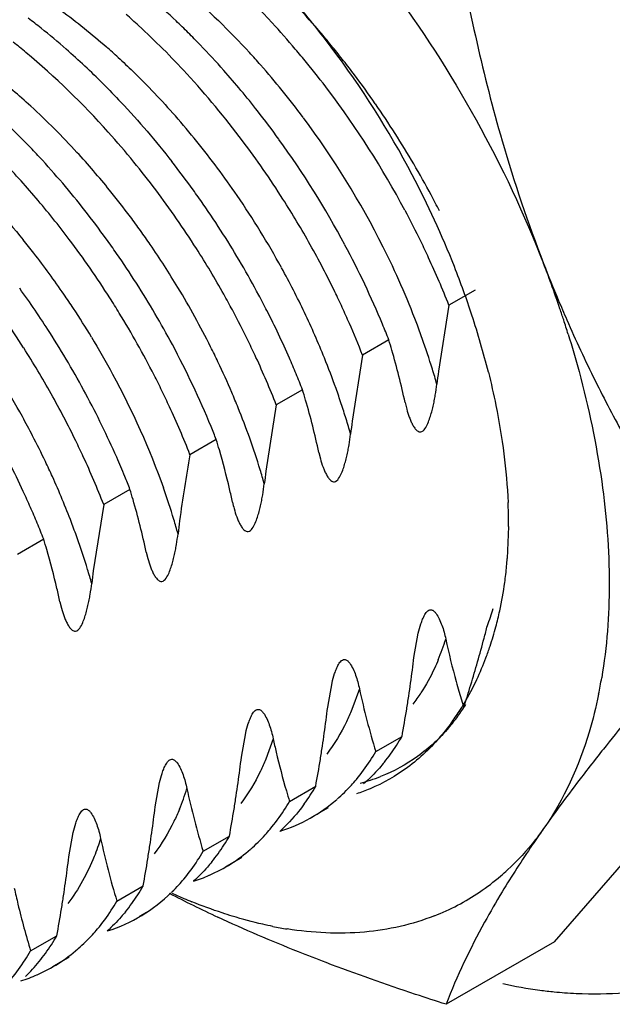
# Model space of a CAD drawing. Header units: inches. Extents: x 0 to 34, y 0 to 22.
# Tile 42 of 79: x 19.61 to 19.744, y 15.163 to 15.387. Entities that reach past the tile are written whole.
import ezdxf

# ---------------------------------------------------------------- set-up
doc = ezdxf.new("R2010")
doc.units = ezdxf.units.IN
doc.header["$LTSCALE"] = 1.87
doc.header["$MEASUREMENT"] = 0
doc.layers.get('0').update_dxf_attribs({"linetype": 'CONTINUOUS'})

msp = doc.modelspace()

# ---------------------------------------------------------------- linework, layer by layer
at = {"color": 7, "linetype": 'CONTINUOUS'}
for p, q in [((19.7132123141, 15.3259487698), (19.7072323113, 15.3224959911)), ((19.7072323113, 15.3224959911), (19.7048722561, 15.3074478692)), ((19.6935704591, 15.3146078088), (19.6875904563, 15.3111550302)), ((19.6875904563, 15.3111550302), (19.6852283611, 15.2960851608)), ((19.673928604, 15.3032668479), (19.6679486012, 15.2998140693)), ((19.6972750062, 15.300343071), (19.6976326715, 15.2988585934)), ((19.6679486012, 15.2998140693), (19.6655826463, 15.2847276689)), ((19.654286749, 15.291925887), (19.6483067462, 15.2884731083)), ((19.6776331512, 15.2890021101), (19.6779877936, 15.2875309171)), ((19.634644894, 15.2805849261), (19.6286648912, 15.2771321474)), ((19.6286648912, 15.2771321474), (19.6262996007, 15.2620420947)), ((19.7208245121, 15.2721630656), (19.7205378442, 15.2648692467)), ((19.6150030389, 15.2692439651), (19.6090230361, 15.2657911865)), ((19.6383494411, 15.2663201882), (19.6387072, 15.2648331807)), ((19.6187075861, 15.2549792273), (19.6190641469, 15.2535058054)), ((19.6992946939, 15.2423249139), (19.7002789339, 15.247859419)), ((19.6796528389, 15.230983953), (19.6806355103, 15.2365254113)), ((19.7095268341, 15.2346202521), (19.7106176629, 15.2309323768)), ((19.6600109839, 15.219642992), (19.660986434, 15.2251519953)), ((19.6905901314, 15.2208953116), (19.6965701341, 15.2243480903)), ((19.6403691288, 15.2083020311), (19.6413530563, 15.21383714)), ((19.6709482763, 15.2095543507), (19.6769282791, 15.2130071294)), ((19.6797553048, 15.2081108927), (19.6760160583, 15.2059518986)), ((19.6207272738, 15.1969610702), (19.6217093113, 15.2025028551)), ((19.6513064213, 15.1982133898), (19.6572864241, 15.2016661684)), ((19.6601134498, 15.1967699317), (19.6563739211, 15.1946107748)), ((19.7312520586, 15.1776202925), (19.7476229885, 15.1963128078)), ((19.6316645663, 15.1868724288), (19.637644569, 15.1903252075)), ((19.6384346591, 15.1842528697), (19.6367335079, 15.1832706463)), ((19.6120227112, 15.1755314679), (19.618002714, 15.1789842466)), ((19.7312520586, 15.1776202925), (19.7066016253, 15.1633874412)), ((19.6208297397, 15.1740880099), (19.6170897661, 15.171928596))]:
    msp.add_line(p, q, dxfattribs=at)
at = {"color": 9, "linetype": 'CONTINUOUS'}
for p, q in [((19.686882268, 15.2351632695), (19.6851728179, 15.2304439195)), ((19.6672429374, 15.2238194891), (19.665559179, 15.2191630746))]:
    msp.add_line(p, q, dxfattribs=at)
at = {"color": 7, "linetype": 'CONTINUOUS'}
for centre, radius, start, end in [((19.5306090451, 15.2672616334), 0.1658323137, 46.3209622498, 51.5488535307), ((19.5308895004, 15.2588426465), 0.1935051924, 40.4186025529, 42.9042732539), ((19.5201264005, 15.260479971), 0.2007210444, 36.9852086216, 40.4921131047), ((19.5184606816, 15.2651576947), 0.153940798, 51.4462031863, 52.8117118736), ((19.5225242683, 15.2615804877), 0.1688962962, 47.5085049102, 48.7936213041), ((19.5144374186, 15.2601223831), 0.1603860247, 48.7786290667, 51.4433339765), ((19.5160534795, 15.2545889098), 0.1784226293, 45.0266144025, 47.4928538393), ((19.521681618, 15.2575828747), 0.1789977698, 45.1542962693, 46.3938891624), ((19.5236952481, 15.2544250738), 0.1950535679, 40.382845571, 42.7151045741), ((19.5190396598, 15.2549252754), 0.1827451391, 43.9307025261, 45.1545998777), ((19.5274088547, 15.255838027), 0.1981032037, 39.2702138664, 40.4275002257), ((19.5092492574, 15.2577745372), 0.1590281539, 50.2351501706, 51.577488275), ((19.5146927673, 15.2507539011), 0.1887697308, 41.5326033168, 43.927156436), ((19.509221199, 15.2522502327), 0.2143831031, 27.7723940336, 36.9887295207), ((19.5251709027, 15.2540119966), 0.2009915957, 38.1233282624, 39.2693818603), ((19.5059818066, 15.2504599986), 0.1732257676, 44.9878725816, 48.7810010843), ((19.5090031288, 15.2475726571), 0.1883692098, 42.6454323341, 45.0178753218), ((19.5196187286, 15.2509464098), 0.2004125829, 39.2412413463, 40.3853233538), ((19.5160136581, 15.2480170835), 0.2050577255, 36.9878641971, 39.2379475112), ((19.5223581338, 15.2518033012), 0.204567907, 36.9936392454, 38.1236263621), ((19.4995399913, 15.2390764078), 0.2010858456, 36.9299855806, 42.5994472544), ((19.5067658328, 15.2437013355), 0.1993798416, 38.0900916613, 41.5393496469), ((19.5190555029, 15.2493275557), 0.2086954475, 34.7672004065, 36.9909222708), ((19.5123311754, 15.2452403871), 0.2096697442, 28.1374317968, 36.9885123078), ((19.5162144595, 15.2473351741), 0.2121648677, 30.3837793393, 34.7685932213), ((19.500492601, 15.2386986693), 0.2074032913, 35.8771232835, 38.108697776), ((19.4804398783, 15.2328981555), 0.181796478, 43.9444419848, 46.394945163), ((19.4757021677, 15.2282762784), 0.1884150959, 42.7612315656, 43.9566141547), ((19.4949952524, 15.2356251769), 0.2067924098, 34.7046200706, 36.937786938), ((19.4986299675, 15.2373040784), 0.2097288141, 28.1378949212, 35.880179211), ((20.0463539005, 15.454710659), 0.3404548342, 196.1692544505, 201.1354708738), ((19.4656800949, 15.2211769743), 0.1938571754, 40.4222508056, 43.929510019), ((19.4705587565, 15.2235707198), 0.1953861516, 38.0692734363, 42.7502876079), ((19.4775544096, 15.2260268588), 0.2039837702, 36.982670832, 39.2452319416), ((19.4827601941, 15.2287865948), 0.2050212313, 35.8181106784, 38.0645955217), ((19.5180487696, 15.2483986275), 0.2100446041, 28.1763388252, 30.3866106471), ((19.4916078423, 15.2332738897), 0.2109158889, 32.5096546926, 34.7058101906), ((19.5121193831, 15.2537489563), 0.2111204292, 21.5400029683, 27.7790050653), ((19.4733319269, 15.2228362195), 0.2092761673, 34.7674299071, 36.985026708), ((19.4803868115, 15.2270689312), 0.207950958, 34.7074814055, 35.81917983), ((19.5210793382, 15.2500313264), 0.2066022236, 27.0546052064, 28.1740572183), ((19.4577844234, 15.2144909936), 0.2042033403, 37.0329292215, 40.4139092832), ((19.4779460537, 15.2253857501), 0.2109158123, 32.5097428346, 34.7058397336), ((19.4903838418, 15.2324760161), 0.2123768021, 29.245141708, 32.5119793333), ((19.4615368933, 15.2163269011), 0.2069554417, 35.8711555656, 38.1079787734), ((19.5134755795, 15.2457761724), 0.2084104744, 25.9238410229, 28.1400298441), ((19.4712063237, 15.2213504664), 0.21186954, 32.5724875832, 34.7696984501), ((19.4766099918, 15.2245240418), 0.2125056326, 30.3340272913, 32.5120673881), ((19.4539839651, 15.21162961), 0.208960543, 32.5834837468, 37.0316393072), ((19.4588695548, 15.2143802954), 0.2102575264, 34.77017162, 35.875090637), ((19.4941071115, 15.2345115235), 0.2081336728, 25.9420859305, 29.2569615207), ((19.5020380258, 15.2390425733), 0.2059045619, 22.6031696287, 28.1487655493), ((19.5163770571, 15.2471940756), 0.2051810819, 24.805903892, 25.9219501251), ((19.4580946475, 15.2137891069), 0.2112297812, 30.374650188, 34.7697446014), ((19.4719211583, 15.2217846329), 0.2110334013, 29.271157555, 32.577636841), ((19.4775190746, 15.2250432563), 0.2114588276, 28.1522674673, 30.336009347), ((19.5234338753, 15.2503684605), 0.1974435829, 21.4264718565, 24.8288749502), ((19.4973494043, 15.2421447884), 0.2482643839, 20.0854435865, 21.2069561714), ((20.0272974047, 15.4477767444), 0.3201803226, 201.2077319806, 202.7988301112), ((19.5208361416, 15.2572665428), 0.2017209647, 18.1853663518, 21.5196776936), ((19.4999787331, 15.2431016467), 0.2454663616, 18.6672726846, 20.0864480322), ((19.4330583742, 15.1994750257), 0.2104775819, 32.5686486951, 36.985351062), ((19.4404646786, 15.2038481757), 0.2087826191, 32.5843945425, 35.9219864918), ((19.474553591, 15.2232790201), 0.2080064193, 28.1517159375, 29.2666218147), ((19.4987859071, 15.2368023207), 0.2029241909, 24.81480308, 25.9383669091), ((19.452592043, 15.2107361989), 0.2106145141, 31.4787123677, 32.5843559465), ((19.4798177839, 15.2262786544), 0.2088491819, 27.0494407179, 28.1509841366), ((20.0296743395, 15.4487695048), 0.3227562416, 202.7977902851, 203.6709614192), ((19.45185734, 15.2102854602), 0.2114764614, 29.2806571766, 31.4789174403), ((19.4601304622, 15.2149727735), 0.2088748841, 28.1543525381, 30.3769051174), ((19.4755368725, 15.22379927), 0.2068940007, 25.9208762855, 28.1531601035), ((19.4843970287, 15.2285946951), 0.2037176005, 23.6989899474, 27.0549966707), ((19.501949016, 15.2382664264), 0.1994386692, 23.6789597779, 24.8143982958), ((19.5028065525, 15.2440631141), 0.2424795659, 18.0327265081, 18.6659064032), ((19.5057636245, 15.2399150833), 0.1952830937, 21.3954775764, 23.6854538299), ((19.5338365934, 15.2615636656), 0.188028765, 14.070822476, 18.1777031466), ((19.5052084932, 15.24484336), 0.2399540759, 17.2223204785, 18.033114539), ((20.0321038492, 15.4498414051), 0.3254116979, 203.6720722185, 206.363435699), ((19.4389301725, 15.2028480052), 0.2106145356, 28.1822118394, 32.5843294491), ((19.5126621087, 15.2436400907), 0.1943295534, 21.4194292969, 22.5556861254), ((19.4776070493, 15.2248098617), 0.2045903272, 24.7999009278, 25.9197590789), ((19.5175383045, 15.261071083), 0.1839932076, 16.1528161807, 16.9161097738), ((19.4316277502, 15.1985200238), 0.2121971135, 29.2898625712, 32.5735120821), ((19.4529058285, 15.2108639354), 0.2102790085, 27.0816035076, 29.2829015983), ((19.4636540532, 15.2168339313), 0.2048900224, 22.3811524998, 28.1604084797), ((19.5279807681, 15.2639552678), 0.1731606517, 12.1304971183, 16.1974089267), ((19.483417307, 15.2274206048), 0.1982208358, 21.4208661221, 24.8193077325), ((19.4904443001, 15.2313246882), 0.1970830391, 22.5389107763, 23.6788773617), ((19.952287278, 15.2751677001), 0.2495119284, 172.566623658, 173.2443382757), ((19.4552698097, 15.212078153), 0.2076214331, 25.9711747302, 27.0802607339), ((19.4929844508, 15.2323778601), 0.1943332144, 21.3940716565, 22.5391870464), ((20.0424166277, 15.454974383), 0.3369312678, 206.366768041, 208.8266682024), ((19.4576732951, 15.2132477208), 0.204948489, 24.8529899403, 25.971474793), ((19.4996542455, 15.2503735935), 0.1821242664, 16.108661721, 16.8833408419), ((19.4360990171, 15.2009729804), 0.207097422, 25.9543922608, 29.3031725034), ((19.4407051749, 15.2037397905), 0.2086301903, 25.9737980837, 28.1852078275), ((19.5066691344, 15.2521696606), 0.1748866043, 12.1579620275, 16.1810001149), ((19.4654041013, 15.2167320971), 0.1964692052, 21.4169020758, 24.8785092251), ((19.9326787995, 15.2637547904), 0.249553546, 172.5562466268, 173.2288354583), ((19.4459881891, 15.2062925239), 0.2027627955, 23.7238494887, 25.9791263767), ((19.4725708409, 15.2206612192), 0.1951876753, 21.4142323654, 22.3389494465), ((19.4402587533, 15.2030188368), 0.2024618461, 24.8170708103, 25.9490195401), ((19.4832196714, 15.2399845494), 0.1787787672, 16.0924770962, 16.8899376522), ((19.4448877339, 15.2050977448), 0.1973877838, 21.4037795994, 24.8333147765), ((19.4510474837, 15.2085172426), 0.197235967, 22.349148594, 23.7234954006), ((19.951219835, 15.233270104), 0.3079021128, 169.6717377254, 172.5058203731), ((19.4257010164, 15.1947049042), 0.2034536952, 24.8200276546, 26.868457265), ((19.9176106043, 15.2519919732), 0.2541450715, 172.599334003, 173.2559655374), ((19.4552792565, 15.2102622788), 0.1926585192, 21.408313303, 22.3477134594), ((19.4570257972, 15.2265743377), 0.1856493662, 16.1571384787, 16.9135188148), ((19.428254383, 15.1958960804), 0.200636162, 23.6829935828, 24.8173652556), ((19.4671880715, 15.2294616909), 0.1750850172, 12.1526932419, 16.1749976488), ((19.4304927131, 15.1968767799), 0.1981924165, 22.5441052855, 23.6832758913), ((19.6848673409, 15.2833932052), 0.0274805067, 192.0395161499, 195.199263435), ((19.6022012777, 15.2724903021), 0.1186256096, 1.3484161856, 2.4714891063), ((19.8914806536, 15.2413243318), 0.247622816, 172.5506898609, 173.2343861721), ((19.6080722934, 15.2726208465), 0.1127531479, 359.7673769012, 1.3523031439), ((19.4333057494, 15.1980434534), 0.195147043, 21.3986839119, 22.5443932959), ((19.443474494, 15.2172064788), 0.1792482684, 16.0837008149, 16.8764899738), ((19.6279098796, 15.2719399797), 0.092897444, 354.5358248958, 355.6348061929), ((19.6303487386, 15.2717030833), 0.0904471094, 352.1770869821, 354.538095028), ((19.8769176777, 15.2293860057), 0.2527367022, 172.5760610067, 173.2355485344), ((19.6351973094, 15.2710343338), 0.0855526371, 347.7736339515, 352.1788136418), ((19.6615968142, 15.2706982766), 0.0583563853, 338.7854362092, 342.8220594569), ((19.6403563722, 15.26997018), 0.0802852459, 345.0960617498, 347.7361379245), ((19.5033571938, 15.3024546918), 0.2191162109, 345.2528924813, 346.0365568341), ((19.6442158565, 15.2689519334), 0.0762937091, 341.6188387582, 345.0895543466), ((19.4657432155, 15.3124279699), 0.2580298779, 344.0051145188, 345.237351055), ((19.8729314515, 15.2822305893), 0.1701966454, 192.118317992, 195.4735912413), ((19.6479714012, 15.2677295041), 0.0723443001, 339.3957630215, 341.5996712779), ((19.4465913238, 15.2722704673), 0.2544714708, 352.5862777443, 353.2419195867), ((19.6512576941, 15.266485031), 0.0688302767, 334.9344513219, 339.4027440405), ((19.3958003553, 15.332499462), 0.3307957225, 342.1191415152, 344.0013755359), ((19.4216381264, 15.275533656), 0.2796371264, 351.3620330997, 352.5829746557), ((19.6353999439, 15.2556163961), 0.1081234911, 348.4318405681, 350.4607685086), ((19.9604272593, 15.3067679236), 0.2610676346, 195.5404341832, 196.0428539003), ((19.6561929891, 15.2642024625), 0.0633927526, 329.3195347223, 334.9134311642), ((19.859010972, 15.2722475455), 0.1760756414, 192.1595019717, 196.9566877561), ((19.4033894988, 15.2782538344), 0.2980873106, 350.7852675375, 351.3719217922), ((19.4339925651, 15.2601459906), 0.2473851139, 352.5469889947, 353.2301675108), ((19.6723782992, 15.2560271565), 0.0457770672, 323.7098939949, 327.7555160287), ((19.6616924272, 15.2610251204), 0.0570419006, 327.1112490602, 329.2457185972), ((19.3699041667, 15.2836262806), 0.3320008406, 349.7147853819, 350.7954596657), ((19.6740657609, 15.2547900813), 0.043684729, 319.4505416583, 323.7077372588), ((19.6637643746, 15.2596755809), 0.0545692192, 323.717392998, 327.1198133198), ((20.1773726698, 14.8747201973), 0.5562584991, 140.4301751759, 141.3366311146), ((19.3964249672, 15.2649137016), 0.2852537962, 351.3735862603, 352.5762293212), ((19.6555065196, 15.2480333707), 0.0474000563, 327.1263368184, 330.0259099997), ((19.3789177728, 15.2676038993), 0.3029664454, 350.7914700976, 351.3671865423), ((19.6575008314, 15.2467450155), 0.0450257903, 324.1109647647, 327.1257779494), ((20.1141672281, 14.9254858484), 0.475190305, 141.3549764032, 141.8388503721), ((19.4085854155, 15.2493756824), 0.2531775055, 352.5929544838, 353.2557278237), ((19.6501046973, 15.2442352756), 0.0467310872, 327.0661265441, 330.0365626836), ((19.6592366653, 15.2454897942), 0.0428836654, 320.9839143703, 324.1100915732), ((19.354893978, 15.2715391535), 0.3273103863, 349.6985407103, 350.7844584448), ((19.3847645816, 15.252479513), 0.2771997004, 351.3593783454, 352.5915062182), ((19.6772323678, 15.2520966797), 0.0396098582, 284.311675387, 291.4048065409), ((19.637118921, 15.2359452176), 0.0459446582, 324.0578972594, 330.0496548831), ((19.6556255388, 15.2400857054), 0.0398118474, 314.3419198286, 317.6305941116), ((19.8193674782, 15.2494721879), 0.1757042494, 192.1544290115, 196.961760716), ((19.3648988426, 15.2554564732), 0.2972872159, 350.7804792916, 351.3673541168), ((19.8432742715, 15.2619074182), 0.1801030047, 196.1095586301, 196.898912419), ((19.6564001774, 15.2392949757), 0.0387049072, 310.9908452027, 314.3399426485), ((19.6576941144, 15.2376320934), 0.0365944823, 287.693347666, 310.9886484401), ((19.6299592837, 15.2332322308), 0.0473329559, 327.0896487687, 329.9880376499), ((19.3907067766, 15.237930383), 0.2514142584, 352.5674262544, 353.2321516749), ((19.3324960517, 15.2606869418), 0.3301094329, 349.7006217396, 350.7854422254), ((19.3596607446, 15.2419248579), 0.2827161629, 351.3683873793, 352.5786096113), ((19.6359873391, 15.2286824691), 0.039767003, 314.4100060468, 317.7254063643), ((19.7990208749, 15.2379482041), 0.1749767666, 192.1444296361, 196.9717600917), ((19.3425802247, 15.2445003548), 0.2999897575, 350.7883048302, 351.3716596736), ((19.6169616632, 15.2249488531), 0.0465601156, 324.1348888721, 330.0003090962), ((19.6368996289, 15.2277530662), 0.0384646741, 311.0151794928, 314.4080553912), ((19.6103448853, 15.2218219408), 0.0472743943, 327.1268312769, 330.0441676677), ((19.6381305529, 15.2262528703), 0.0365229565, 293.5448268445, 311.012916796), ((19.6197970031, 15.2229546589), 0.0430940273, 320.9527848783, 324.0749605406), ((19.374281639, 15.2261818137), 0.2481719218, 352.5561129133, 353.2380823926), ((19.3117705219, 15.2494621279), 0.331196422, 349.7143708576, 350.7942412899), ((19.3391543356, 15.2306448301), 0.2835814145, 351.3720408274, 352.5814734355), ((19.6375748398, 15.2274767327), 0.0378680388, 287.7309688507, 293.5291285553), ((19.6832143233, 15.2345699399), 0.0551848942, 310.4697193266, 312.6542389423), ((19.6165870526, 15.2171674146), 0.0394748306, 314.3673079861, 317.6858201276), ((19.6839580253, 15.2336838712), 0.0540281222, 304.0660370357, 310.4796123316), ((19.618304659, 15.2151735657), 0.0368379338, 287.7642768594, 314.3651920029), ((19.5974116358, 15.2135012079), 0.0464271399, 324.1581192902, 330.05768311), ((19.7784442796, 15.4501423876), 0.294225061, 242.7092101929, 243.9009372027), ((19.6952495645, 15.301316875), 0.1236755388, 245.638475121, 246.9994771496), ((19.6846293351, 15.2326989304), 0.0528361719, 291.4402413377, 304.0612707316), ((19.3215067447, 15.2333494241), 0.3014350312, 350.7888349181, 351.3669973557), ((19.5910434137, 15.2103259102), 0.0469054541, 327.0411367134, 329.9992151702), ((19.6005308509, 15.2113092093), 0.042615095, 320.9437339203, 324.0915068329), ((19.6937679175, 15.2978385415), 0.1198947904, 247.0017402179, 247.9226046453), ((19.2975634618, 15.2372773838), 0.3256983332, 349.6897093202, 350.7809850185), ((19.7853996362, 15.4643368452), 0.3100320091, 243.9006299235, 245.0616470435), ((19.683702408, 15.2642945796), 0.0848067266, 258.7575280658, 261.010049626), ((19.5780073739, 15.2020653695), 0.0461773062, 324.0517193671, 330.0110716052), ((19.597460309, 15.2052629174), 0.0387079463, 311.0200226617, 314.3683521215), ((19.5966400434, 15.2060995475), 0.0398796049, 314.3702845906, 317.6528874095), ((19.570950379, 15.1992413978), 0.0474199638, 327.1192422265, 330.0053732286), ((19.5988940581, 15.2034088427), 0.0363600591, 293.6653947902, 311.017847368), ((19.5806664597, 15.2001910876), 0.0429243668, 320.8646704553, 323.9933761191), ((19.5823165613, 15.1988405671), 0.0407920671, 314.4167628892, 320.8731998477), ((19.5983972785, 15.204549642), 0.0376045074, 287.6866053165, 293.6467523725), ((19.7425776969, 15.2749746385), 0.1093399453, 257.817502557, 262.3132265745), ((19.7411402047, 15.2651231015), 0.0993847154, 262.374831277, 264.2826756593), ((19.7407648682, 15.2614540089), 0.0956964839, 264.2874368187, 265.6908639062), ((19.74056524, 15.2587837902), 0.0930188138, 265.6898966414, 267.3396769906)]:
    msp.add_arc(centre, radius, start, end, dxfattribs=at)
at = {"color": 9, "linetype": 'CONTINUOUS'}
for centre, radius, start, end in [((19.5245414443, 15.2618668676), 0.1588476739, 47.4406241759, 48.7442717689), ((19.5288444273, 15.2577030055), 0.1806705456, 41.3958983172, 42.594411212), ((19.5243888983, 15.2537982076), 0.1865949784, 39.0434899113, 41.3906666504), ((19.508455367, 15.25457443), 0.1534577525, 47.5416363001, 51.581859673), ((19.5197480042, 15.2500231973), 0.1925773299, 36.7476033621, 39.0460437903), ((19.4973432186, 15.2422992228), 0.1700153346, 42.5552645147, 47.5713743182), ((19.5045725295, 15.242220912), 0.1868806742, 38.96606105, 41.2988032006), ((19.5172808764, 15.2480200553), 0.1957425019, 26.6041838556, 36.7500670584), ((19.5006451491, 15.239047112), 0.1919301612, 34.3888601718, 38.965439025), ((19.4884660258, 15.2339387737), 0.1822087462, 39.0265798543, 42.6039617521), ((19.481098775, 15.2278837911), 0.1917447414, 36.7458978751, 39.0459489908), ((19.4957895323, 15.2356468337), 0.1978576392, 28.8268885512, 34.4072499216), ((19.4780580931, 15.2255930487), 0.1955517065, 35.6146612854, 36.7507099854), ((19.4766934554, 15.2246142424), 0.1972310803, 34.4854983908, 35.6149667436), ((19.461828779, 15.2167650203), 0.1913138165, 37.9136341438, 39.0679006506), ((19.4758691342, 15.2240467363), 0.1982318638, 31.1202398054, 34.4858016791), ((19.4593986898, 15.2148810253), 0.1943886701, 34.4937775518, 37.9116095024), ((19.5238768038, 15.2512645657), 0.1883919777, 20.8597914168, 26.6202512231), ((19.4985876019, 15.2371128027), 0.1947015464, 25.4557712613, 28.8298388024), ((19.4583729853, 15.2141496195), 0.1956482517, 33.3676595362, 34.5002032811), ((19.4775735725, 15.2250565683), 0.1962510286, 28.871498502, 31.1225860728), ((19.4573195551, 15.213465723), 0.1969041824, 31.1127030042, 33.3652634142), ((19.5065033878, 15.2409193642), 0.185918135, 21.9709465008, 25.4450796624), ((19.4795218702, 15.2261391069), 0.1940221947, 26.6041260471, 28.8693560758), ((19.5370546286, 15.2565146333), 0.1742085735, 19.5758470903, 20.7895534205), ((19.5419994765, 15.2582683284), 0.1689619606, 17.1071350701, 19.5773607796), ((19.4366895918, 15.2014449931), 0.1980997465, 28.8830698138, 34.4883039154), ((19.4810480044, 15.2269059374), 0.1923142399, 25.4639704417, 26.603470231), ((19.4836170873, 15.2281235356), 0.1894712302, 23.1622754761, 25.4655564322), ((19.5131175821, 15.2436330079), 0.1787690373, 19.5816788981, 21.9575011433), ((19.5485294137, 15.2603118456), 0.1621198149, 15.8243188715, 17.0957329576), ((19.4882548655, 15.2301302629), 0.1844179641, 21.9828979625, 23.1558238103), ((19.5192045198, 15.2458289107), 0.1722981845, 18.3533133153, 19.5720808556), ((19.4931673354, 15.2321041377), 0.1791237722, 19.6016646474, 21.9856227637), ((19.5235547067, 15.2472709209), 0.1677152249, 17.113232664, 18.3536921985), ((19.439096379, 15.2027745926), 0.1953501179, 27.4249337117, 28.8825794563), ((19.5283759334, 15.2487541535), 0.162671, 15.8483242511, 17.1136330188), ((19.4426285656, 15.2045995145), 0.1913743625, 25.4749653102, 27.4270438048), ((19.5023843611, 15.2354128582), 0.16933089, 17.0466011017, 19.5932547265), ((19.4451382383, 15.2058069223), 0.1885893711, 24.3191080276, 25.4717559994), ((19.5110329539, 15.238119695), 0.16026876, 15.8296289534, 17.0278015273), ((19.4489050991, 15.2074904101), 0.1844634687, 20.8189051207, 24.3244371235), ((19.4822697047, 15.2239899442), 0.1698045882, 17.0263745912, 19.5796562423), ((19.4892605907, 15.2261714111), 0.1624813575, 15.8312320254, 17.0126788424), ((19.4561043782, 15.2102937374), 0.1767379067, 19.5933514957, 20.7989485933), ((19.4618815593, 15.2123386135), 0.1706095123, 17.0511201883, 19.5969994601), ((19.4701302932, 15.2149168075), 0.1619673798, 15.8506567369, 17.0348010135), ((19.6527181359, 15.2633636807), 0.0563889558, 337.5356677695, 342.6007510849), ((19.6660988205, 15.2567012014), 0.0414019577, 322.8349860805, 327.1631982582), ((19.5935811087, 15.2294120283), 0.0566104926, 337.5244186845, 342.5968542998)]:
    msp.add_arc(centre, radius, start, end, dxfattribs=at)
at = {"color": 7, "linetype": 'CONTINUOUS'}
for points, knots in [([(19.7066016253, 15.4205434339), (19.7073464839, 15.4154129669), (19.7105795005, 15.3950041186), (19.7150497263, 15.3747692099), (19.7193663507, 15.3599022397)], [0, 0, 0, 0, 0.2508687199, 1, 1, 1, 1]), ([(19.6670080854, 15.3867403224), (19.6617839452, 15.392395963), (19.6509822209, 15.4027519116), (19.6388576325, 15.4115571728), (19.6326779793, 15.4152921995)], [0, 0, 0, 0, 0.5160360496, 1, 1, 1, 1]), ([(19.6937118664, 15.3952338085), (19.7009648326, 15.385517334), (19.7140870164, 15.3651189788), (19.724442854, 15.3431845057), (19.7288012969, 15.3319513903)], [0, 0, 0, 0, 0.5015713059, 1, 1, 1, 1]), ([(19.6355286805, 15.3550753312), (19.6336361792, 15.35739152), (19.6260458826, 15.3662658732), (19.6176470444, 15.3744601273), (19.6109697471, 15.3800156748)], [0, 0, 0, 0, 0.2561419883, 1, 1, 1, 1]), ([(19.6284968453, 15.3729231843), (19.629874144, 15.3715474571), (19.6353688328, 15.3658808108), (19.6405105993, 15.359873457), (19.6441767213, 15.3551923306)], [0, 0, 0, 0, 0.2466480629, 1, 1, 1, 1]), ([(19.7344037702, 15.3158890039), (19.7352759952, 15.3130750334), (19.7384680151, 15.3020572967), (19.7408394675, 15.2907940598), (19.7420283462, 15.2823526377)], [0, 0, 0, 0, 0.2568307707, 1, 1, 1, 1]), ([(19.7162237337, 15.3072774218), (19.7168542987, 15.3047519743), (19.7190640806, 15.2949873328), (19.7203975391, 15.2850082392), (19.7207165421, 15.2776057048)], [0, 0, 0, 0, 0.2599759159, 1, 1, 1, 1]), ([(19.6976326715, 15.2988585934), (19.6978051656, 15.2982260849), (19.6980959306, 15.2972963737), (19.6985727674, 15.2961081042), (19.6989735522, 15.2952778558), (19.6994351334, 15.2945219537), (19.6999109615, 15.2939750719), (19.7003941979, 15.2936759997), (19.7011021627, 15.2935771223), (19.7019095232, 15.2944175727), (19.7024660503, 15.2955816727), (19.7029519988, 15.2968909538), (19.7033317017, 15.2981885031), (19.7036522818, 15.2994777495), (19.7039238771, 15.3007546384), (19.7042310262, 15.3024296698), (19.7044092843, 15.3036856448), (19.7045077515, 15.3045191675)], [0, 0, 0, 0, 0.1081356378, 0.1603715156, 0.2111089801, 0.2599611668, 0.3063747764, 0.3289380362, 0.3526551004, 0.4180244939, 0.4957844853, 0.5719209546, 0.6462471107, 0.7191506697, 0.7908774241, 0.8615631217, 1, 1, 1, 1]), ([(19.6779877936, 15.2875309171), (19.6781602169, 15.2868989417), (19.6784509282, 15.2859700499), (19.6789277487, 15.2847829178), (19.6793284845, 15.2839534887), (19.6797898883, 15.283198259), (19.6802652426, 15.2826516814), (19.680747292, 15.2823521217), (19.6814526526, 15.2822494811), (19.6822633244, 15.2830842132), (19.6828199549, 15.2842465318), (19.6833071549, 15.2855544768), (19.6836875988, 15.2868512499), (19.6840088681, 15.2881397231), (19.6842810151, 15.2894158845), (19.6845887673, 15.2910899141), (19.6847672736, 15.2923451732), (19.6848658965, 15.2931782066)], [0, 0, 0, 0, 0.1081371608, 0.1603716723, 0.211108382, 0.2599633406, 0.3063870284, 0.3289528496, 0.3526435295, 0.4178383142, 0.4956062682, 0.5717736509, 0.6461305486, 0.7190629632, 0.7908162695, 0.8615257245, 1, 1, 1, 1]), ([(19.6579912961, 15.2776611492), (19.6577746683, 15.2786735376), (19.6568819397, 15.2826592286), (19.6558396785, 15.2866108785), (19.6549930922, 15.2895399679)], [0, 0, 0, 0, 0.2534852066, 1, 1, 1, 1]), ([(19.658348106, 15.2761884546), (19.658520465, 15.2755557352), (19.6588111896, 15.2746257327), (19.6592877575, 15.2734369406), (19.6596881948, 15.2726061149), (19.6601492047, 15.2718493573), (19.660624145, 15.2713013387), (19.6611059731, 15.2710004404), (19.6618120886, 15.2708965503), (19.6626228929, 15.271733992), (19.6631786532, 15.2728975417), (19.6636652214, 15.2742068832), (19.66404509, 15.2755046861), (19.6643659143, 15.2767941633), (19.6646378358, 15.2780713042), (19.6649451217, 15.2797469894), (19.6651254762, 15.2810032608), (19.6652240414, 15.2818372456)], [0, 0, 0, 0, 0.1081514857, 0.1603978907, 0.2111502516, 0.2600225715, 0.3064592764, 0.3290235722, 0.3527033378, 0.417917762, 0.4956794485, 0.5718240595, 0.6461573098, 0.719068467, 0.7908038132, 0.8615007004, 1, 1, 1, 1]), ([(19.7420283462, 15.2823526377), (19.7431146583, 15.2746394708), (19.744281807, 15.2597076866), (19.7432123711, 15.2447375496), (19.7420283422, 15.2376978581)], [0, 0, 0, 0, 0.5217954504, 1, 1, 1, 1]), ([(19.6387072, 15.2648331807), (19.6388797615, 15.2642011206), (19.6391705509, 15.2632720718), (19.6396475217, 15.262084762), (19.6400484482, 15.2612552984), (19.6405102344, 15.2605002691), (19.6409863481, 15.2599542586), (19.6414699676, 15.2596561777), (19.6421781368, 15.2595591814), (19.642984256, 15.2603996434), (19.6435411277, 15.2615633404), (19.6440269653, 15.2628719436), (19.6444067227, 15.2641688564), (19.6447273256, 15.2654574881), (19.6449989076, 15.2667337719), (19.6453061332, 15.26840789), (19.6454837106, 15.2696632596), (19.6455821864, 15.2704962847)], [0, 0, 0, 0, 0.1081203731, 0.1603470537, 0.2110736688, 0.2599136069, 0.3063158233, 0.3288789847, 0.3526101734, 0.4180222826, 0.495783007, 0.5719223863, 0.646252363, 0.7191594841, 0.7908891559, 0.8615763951, 1, 1, 1, 1]), ([(19.6187075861, 15.2549792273), (19.6184905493, 15.2559919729), (19.6175941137, 15.2599795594), (19.6165533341, 15.2639342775), (19.6157066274, 15.2668656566)], [0, 0, 0, 0, 0.253426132, 1, 1, 1, 1]), ([(19.6190641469, 15.2535058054), (19.619236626, 15.2528741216), (19.6195275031, 15.2519456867), (19.6200044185, 15.2507591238), (19.6204051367, 15.2499300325), (19.6208664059, 15.2491750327), (19.6213415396, 15.2486285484), (19.6218235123, 15.2483290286), (19.6225292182, 15.2482271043), (19.6233384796, 15.249063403), (19.6238944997, 15.2502256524), (19.6243810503, 15.2515333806), (19.6247611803, 15.2528297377), (19.6250822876, 15.2541178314), (19.6253544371, 15.2553936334), (19.6256621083, 15.2570673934), (19.6258416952, 15.2583223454), (19.6259403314, 15.2591553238)], [0, 0, 0, 0, 0.1081180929, 0.1603447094, 0.2110760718, 0.2599284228, 0.3063503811, 0.328914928, 0.3526094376, 0.41784889, 0.49561212, 0.5717676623, 0.6461157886, 0.7190428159, 0.7907932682, 0.8615025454, 1, 1, 1, 1]), ([(19.7002789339, 15.247859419), (19.7004536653, 15.2485712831), (19.7007490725, 15.2496431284), (19.7012580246, 15.2510492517), (19.7016586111, 15.2519197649), (19.7020716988, 15.252560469), (19.7024281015, 15.252955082), (19.7028399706, 15.2531889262), (19.7033578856, 15.2531968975), (19.7038726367, 15.2528745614), (19.7044896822, 15.2521612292), (19.70509239, 15.2510686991), (19.7056712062, 15.2496396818), (19.7061529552, 15.2481040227), (19.7064112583, 15.2470432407), (19.7065274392, 15.2465010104)], [0, 0, 0, 0, 0.1560587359, 0.2363254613, 0.318305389, 0.359377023, 0.3982447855, 0.4307209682, 0.4569449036, 0.504495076, 0.5536454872, 0.6577626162, 0.7676837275, 0.8819358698, 1, 1, 1, 1]), ([(19.6806355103, 15.2365254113), (19.6808103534, 15.2372375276), (19.6811060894, 15.2383097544), (19.6816159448, 15.2397161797), (19.6820173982, 15.2405867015), (19.6824313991, 15.2412269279), (19.6827884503, 15.241620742), (19.6832007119, 15.2418533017), (19.6837184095, 15.241860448), (19.6842332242, 15.2415382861), (19.6848507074, 15.2408249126), (19.6854537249, 15.2397320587), (19.6860319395, 15.2383021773), (19.6865146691, 15.2367655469), (19.6867693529, 15.2357029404), (19.6868855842, 15.2351600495)], [0, 0, 0, 0, 0.1560585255, 0.2363310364, 0.3183128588, 0.3593732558, 0.3982098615, 0.4306409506, 0.4568506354, 0.5043985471, 0.553542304, 0.6576488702, 0.7675744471, 0.8818400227, 1, 1, 1, 1]), ([(19.7413271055, 15.2339340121), (19.7407330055, 15.2310337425), (19.7380677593, 15.2203168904), (19.7334538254, 15.2099918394), (19.7288012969, 15.2033733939)], [0, 0, 0, 0, 0.2679033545, 1, 1, 1, 1]), ([(19.660986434, 15.2251519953), (19.661160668, 15.2258657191), (19.6614553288, 15.2269403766), (19.6619627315, 15.2283507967), (19.6623618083, 15.2292246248), (19.6627729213, 15.2298701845), (19.6631281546, 15.2302707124), (19.6635393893, 15.2305138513), (19.664061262, 15.2305313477), (19.6645814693, 15.2302109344), (19.6652014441, 15.22949687), (19.6658062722, 15.228401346), (19.6663862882, 15.2269679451), (19.6668688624, 15.2254273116), (19.6671273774, 15.2243630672), (19.6672437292, 15.2238190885)], [0, 0, 0, 0, 0.1558862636, 0.236061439, 0.3179645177, 0.3590473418, 0.3980722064, 0.4308340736, 0.4571982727, 0.5047298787, 0.5538279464, 0.657871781, 0.7677484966, 0.8819669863, 1, 1, 1, 1]), ([(19.707259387, 15.2263904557), (19.7051528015, 15.2239297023), (19.7003858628, 15.2195005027), (19.6946644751, 15.2163873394), (19.6916881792, 15.2152189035)], [0, 0, 0, 0, 0.5032515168, 1, 1, 1, 1]), ([(19.7077530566, 15.2273832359), (19.7070384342, 15.2264103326), (19.7041110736, 15.2226953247), (19.7006451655, 15.2193945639), (19.6978145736, 15.2172983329)], [0, 0, 0, 0, 0.2552433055, 1, 1, 1, 1]), ([(19.6672437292, 15.2238190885), (19.667460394, 15.2228061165), (19.6683541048, 15.2188182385), (19.6693957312, 15.2148639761), (19.6702433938, 15.2119333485)], [0, 0, 0, 0, 0.2534806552, 1, 1, 1, 1]), ([(19.6413530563, 15.21383714), (19.6415279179, 15.2145487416), (19.6418236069, 15.2156201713), (19.6423330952, 15.2170255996), (19.6427340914, 15.2178955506), (19.6431475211, 15.2185355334), (19.6435040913, 15.2189294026), (19.6439158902, 15.2191623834), (19.6444333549, 15.2191700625), (19.6449479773, 15.2188483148), (19.6455652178, 15.2181358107), (19.6461681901, 15.2170442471), (19.6467468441, 15.2156160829), (19.6472290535, 15.2140811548), (19.6474856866, 15.2130202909), (19.6476018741, 15.2124781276)], [0, 0, 0, 0, 0.1560826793, 0.2363628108, 0.3183512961, 0.3594190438, 0.3982671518, 0.430718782, 0.4569384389, 0.5044904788, 0.5536345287, 0.6577337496, 0.7676445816, 0.8818953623, 1, 1, 1, 1]), ([(19.6850391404, 15.2132561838), (19.6854281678, 15.2136825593), (19.6869716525, 15.2154486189), (19.6883644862, 15.2173453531), (19.689326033, 15.2188289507)], [0, 0, 0, 0, 0.2461194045, 1, 1, 1, 1]), ([(19.6925559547, 15.2184928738), (19.692191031, 15.2180426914), (19.6907144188, 15.2162961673), (19.6890884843, 15.2146751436), (19.6878001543, 15.213554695)], [0, 0, 0, 0, 0.253404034, 1, 1, 1, 1]), ([(19.7405364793, 15.2190942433), (19.7394823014, 15.2177525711), (19.7354711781, 15.2125875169), (19.7315809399, 15.2073275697), (19.7288012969, 15.2033733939)], [0, 0, 0, 0, 0.2609106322, 1, 1, 1, 1]), ([(19.6978145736, 15.2172983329), (19.6951828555, 15.2153493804), (19.6913390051, 15.2131394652), (19.6872349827, 15.211612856), (19.686187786, 15.2112715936)], [0, 0, 0, 0, 0.7483209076, 1, 1, 1, 1]), ([(19.6743162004, 15.2089771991), (19.6738990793, 15.2084033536), (19.6722058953, 15.206189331), (19.6702903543, 15.2041438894), (19.668752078, 15.202747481)], [0, 0, 0, 0, 0.254550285, 1, 1, 1, 1]), ([(19.6217093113, 15.2025028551), (19.6218840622, 15.2032153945), (19.6221796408, 15.2042882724), (19.6226892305, 15.205695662), (19.6230904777, 15.2065668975), (19.6235043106, 15.2072079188), (19.6238613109, 15.2076024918), (19.6242737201, 15.2078359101), (19.6247919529, 15.2078434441), (19.6253071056, 15.2075208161), (19.6259246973, 15.2068066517), (19.62652774, 15.2057127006), (19.6271060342, 15.2042815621), (19.6275885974, 15.2027436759), (19.6278437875, 15.2016804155), (19.6279600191, 15.2011371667)], [0, 0, 0, 0, 0.1560304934, 0.2362887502, 0.318260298, 0.3593229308, 0.3981751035, 0.4306264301, 0.4568406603, 0.5043849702, 0.5535300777, 0.657644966, 0.7675784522, 0.881849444, 1, 1, 1, 1]), ([(19.6654121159, 15.2019318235), (19.665800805, 15.2023592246), (19.6673428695, 15.2041294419), (19.6687345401, 15.2060295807), (19.6696963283, 15.2075149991)], [0, 0, 0, 0, 0.2461157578, 1, 1, 1, 1]), ([(19.7288012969, 15.2033733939), (19.7279324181, 15.2021373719), (19.724668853, 15.1974180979), (19.7215525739, 15.192595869), (19.7193663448, 15.1889781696)], [0, 0, 0, 0, 0.2633153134, 1, 1, 1, 1]), ([(19.7288012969, 15.2033733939), (19.728193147, 15.2025082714), (19.7257152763, 15.1991677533), (19.7228870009, 15.1960851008), (19.7206060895, 15.1939838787)], [0, 0, 0, 0, 0.2542817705, 1, 1, 1, 1]), ([(19.6457772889, 15.1905931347), (19.6461651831, 15.1910191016), (19.6477040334, 15.192784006), (19.649091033, 15.1946800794), (19.6500494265, 15.1961622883)], [0, 0, 0, 0, 0.2460790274, 1, 1, 1, 1]), ([(19.6532649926, 15.1958071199), (19.6529432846, 15.1954106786), (19.6516435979, 15.1938671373), (19.6502294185, 15.1924194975), (19.6491143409, 15.1914055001)], [0, 0, 0, 0, 0.2530321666, 1, 1, 1, 1]), ([(19.6083181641, 15.1897962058), (19.6085795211, 15.1885753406), (19.6096640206, 15.1837827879), (19.6109563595, 15.179037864), (19.6120227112, 15.1755314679)], [0, 0, 0, 0, 0.2541020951, 1, 1, 1, 1]), ([(19.7193663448, 15.1889781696), (19.7179890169, 15.186699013), (19.7132115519, 15.1784424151), (19.709088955, 15.169798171), (19.7066016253, 15.1633874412)], [0, 0, 0, 0, 0.2791595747, 1, 1, 1, 1]), ([(19.6579390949, 15.1834481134), (19.6571712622, 15.1836826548), (19.6540571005, 15.1846739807), (19.6509888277, 15.1858083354), (19.648704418, 15.1867347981)], [0, 0, 0, 0, 0.2456729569, 1, 1, 1, 1]), ([(19.62611416, 15.1792358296), (19.6265029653, 15.1796622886), (19.6280455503, 15.181428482), (19.6294380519, 15.1833247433), (19.630399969, 15.1848076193)], [0, 0, 0, 0, 0.2461335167, 1, 1, 1, 1]), ([(19.6336226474, 15.184458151), (19.6333009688, 15.1840618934), (19.6320010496, 15.1825194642), (19.6305851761, 15.1810743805), (19.629469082, 15.1800623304)], [0, 0, 0, 0, 0.2530422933, 1, 1, 1, 1]), ([(19.6792875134, 15.1728766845), (19.6771783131, 15.1736793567), (19.6688864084, 15.1769085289), (19.660699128, 15.1804106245), (19.6546768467, 15.1832116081)], [0, 0, 0, 0, 0.2536106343, 1, 1, 1, 1]), ([(19.6671683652, 15.1811152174), (19.6664044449, 15.1812669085), (19.6632996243, 15.1819266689), (19.6602297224, 15.1827484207), (19.6579390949, 15.1834481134)], [0, 0, 0, 0, 0.2453840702, 1, 1, 1, 1]), ([(19.7039425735, 15.1835190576), (19.6988796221, 15.1815303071), (19.6876652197, 15.1790321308), (19.6762475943, 15.1796136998), (19.6704504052, 15.1805296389)], [0, 0, 0, 0, 0.4810074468, 1, 1, 1, 1]), ([(19.7362477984, 15.1658652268), (19.7435333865, 15.1655272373), (19.7578673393, 15.1665666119), (19.7713435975, 15.1717309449), (19.7773052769, 15.1751775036)], [0, 0, 0, 0, 0.5143577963, 1, 1, 1, 1]), ([(19.6065134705, 15.1679357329), (19.6068999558, 15.1683616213), (19.6084332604, 15.1701254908), (19.6098170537, 15.1720182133), (19.6107737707, 15.1734974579)], [0, 0, 0, 0, 0.2461125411, 1, 1, 1, 1]), ([(19.7066016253, 15.1633874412), (19.7042824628, 15.1641266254), (19.6951154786, 15.1671062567), (19.6860214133, 15.1703140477), (19.6792875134, 15.1728766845)], [0, 0, 0, 0, 0.2525237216, 1, 1, 1, 1])]:
    msp.add_open_spline(points, degree=3, knots=knots, dxfattribs=at)
at = {"color": 9, "linetype": 'CONTINUOUS'}
for points, knots in [([(19.631865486, 15.4055154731), (19.6372500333, 15.4020779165), (19.647804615, 15.3941477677), (19.6572680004, 15.3849622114), (19.6618474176, 15.3799815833)], [0, 0, 0, 0, 0.4856455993, 1, 1, 1, 1]), ([(19.6154557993, 15.3920379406), (19.6166360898, 15.3912335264), (19.6214102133, 15.3878647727), (19.6259703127, 15.3841949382), (19.6292889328, 15.3812844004)], [0, 0, 0, 0, 0.2444762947, 1, 1, 1, 1]), ([(19.6319786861, 15.3788703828), (19.6331043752, 15.3778368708), (19.637613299, 15.3735777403), (19.6418868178, 15.3690706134), (19.6449718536, 15.365559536)], [0, 0, 0, 0, 0.2463985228, 1, 1, 1, 1]), ([(19.5923930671, 15.3564645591), (19.5939789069, 15.3550171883), (19.6003253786, 15.3489876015), (19.6062014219, 15.3424674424), (19.6103647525, 15.3373388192)], [0, 0, 0, 0, 0.2452972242, 1, 1, 1, 1]), ([(19.6258995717, 15.3152106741), (19.6275657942, 15.3124501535), (19.6338527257, 15.3014335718), (19.6390865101, 15.2898066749), (19.6422555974, 15.280894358)], [0, 0, 0, 0, 0.2542223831, 1, 1, 1, 1]), ([(19.7048281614, 15.2418169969), (19.7045480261, 15.2411420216), (19.7034026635, 15.2385365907), (19.7020332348, 15.2360277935), (19.7008855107, 15.2342510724)], [0, 0, 0, 0, 0.2567825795, 1, 1, 1, 1]), ([(19.6851728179, 15.2304439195), (19.684787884, 15.2295159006), (19.6832022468, 15.2259804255), (19.6811871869, 15.222630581), (19.6794493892, 15.2203463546)], [0, 0, 0, 0, 0.2592862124, 1, 1, 1, 1]), ([(19.665559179, 15.2191630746), (19.6651761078, 15.2182379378), (19.6635964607, 15.2147123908), (19.6615915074, 15.2113712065), (19.6598659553, 15.2090880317)], [0, 0, 0, 0, 0.259191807, 1, 1, 1, 1]), ([(19.6458916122, 15.2077704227), (19.6455048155, 15.2068390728), (19.6439109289, 15.2032906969), (19.6418883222, 15.1999277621), (19.6401438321, 15.1976343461)], [0, 0, 0, 0, 0.2592504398, 1, 1, 1, 1]), ([(19.627956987, 15.2011397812), (19.6275202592, 15.1997450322), (19.6256750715, 15.1945223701), (19.6229922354, 15.1895711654), (19.6205227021, 15.1863249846)], [0, 0, 0, 0, 0.2637996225, 1, 1, 1, 1])]:
    msp.add_open_spline(points, degree=3, knots=knots, dxfattribs=at)

doc.saveas('drawing.dxf')
